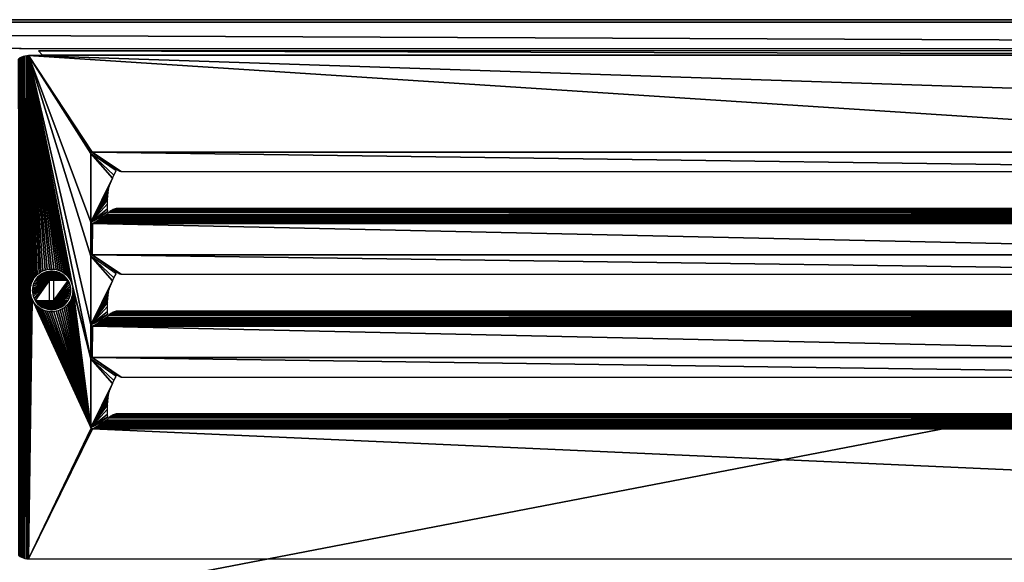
# Model space of a CAD drawing. Header units: millimetres. Extents: x -375 to 375, y -72 to 72.
# Tile 20 of 24: x 5 to 125, y 6 to 72. Entities that reach past the tile are written whole.
import ezdxf

# ---------------------------------------------------------------- set-up
doc = ezdxf.new("R2010")
doc.units = ezdxf.units.MM
doc.header["$LTSCALE"] = 26.699852
for name, color, linetype in [('1', 7, 'CONTINUOUS'), ('2', 7, 'CONTINUOUS'), ('33', 7, 'CONTINUOUS'), ('34', 7, 'CONTINUOUS'), ('35', 7, 'CONTINUOUS'), ('36', 7, 'CONTINUOUS'), ('39', 7, 'CONTINUOUS'), ('40', 7, 'CONTINUOUS'), ('41', 7, 'CONTINUOUS'), ('42', 7, 'CONTINUOUS'), ('43', 7, 'CONTINUOUS'), ('44', 7, 'CONTINUOUS'), ('5', 7, 'CONTINUOUS'), ('59', 7, 'CONTINUOUS'), ('8', 7, 'CONTINUOUS')]:
    doc.layers.add(name, color=color, linetype=linetype)

msp = doc.modelspace()

# ---------------------------------------------------------------- linework, layer by layer
at = {"layer": '1', "color": 7, "linetype": 'Continuous'}
for points in [[(-374.7, -72.2), (-374.7, 72.2), (374.7, 72.2), (-374.7, -72.2)], [(374.7, -72.2), (-374.7, -72.2), (374.7, 72.2), (374.7, -72.2)]]:
    msp.add_3dface(points, dxfattribs=at)
at = {"layer": '2', "color": 7, "linetype": 'Continuous'}
for points in [[(5.5, 69, 8), (369.5, 69, 8), (-374.7, 72.2, 8), (5.5, 69, 8)], [(-374.7, 72.2, 8), (369.5, 69, 8), (374.7, 72.2, 8), (-374.7, 72.2, 8)], [(5.28, 68.99, 8), (5.5, 69, 8), (-374.7, 72.2, 8), (5.28, 68.99, 8)]]:
    msp.add_3dface(points, dxfattribs=at)
at = {"layer": '33', "color": 250, "linetype": 'Continuous', "true_color": 0x1c1c1c}
for points in [[(14.16, 43.87, 7.75), (17.19, 41.73, 5.21), (17.29, 41.67, 5.13), (14.16, 43.87, 7.75)], [(187.5, 43.87, 7.75), (14.16, 43.87, 7.75), (187.5, 41.5, 4.93), (187.5, 43.87, 7.75)], [(187.5, 41.5, 4.93), (14.16, 43.87, 7.75), (17.67, 41.5, 4.93), (187.5, 41.5, 4.93)], [(17.67, 41.5, 4.93), (14.16, 43.87, 7.75), (17.53, 41.55, 4.99), (17.67, 41.5, 4.93)], [(17.53, 41.55, 4.99), (14.16, 43.87, 7.75), (17.41, 41.6, 5.05), (17.53, 41.55, 4.99)], [(17.41, 41.6, 5.05), (14.16, 43.87, 7.75), (17.29, 41.67, 5.13), (17.41, 41.6, 5.05)]]:
    msp.add_3dface(points, dxfattribs=at)
at = {"layer": '34', "color": 250, "linetype": 'Continuous', "true_color": 0x1c1c1c}
for points in [[(5.19, 67.71, 7.75), (5.36, 7.16, 7.75), (5.36, 67.84, 7.75), (5.19, 67.71, 7.75)], [(5.19, 7.29, 7.75), (5.36, 7.16, 7.75), (5.19, 67.71, 7.75), (5.19, 7.29, 7.75)], [(5.36, 67.84, 7.75), (5.55, 7.06, 7.75), (5.55, 67.94, 7.75), (5.36, 67.84, 7.75)], [(5.36, 7.16, 7.75), (5.55, 7.06, 7.75), (5.36, 67.84, 7.75), (5.36, 7.16, 7.75)], [(5.55, 67.94, 7.75), (5.75, 6.98, 7.75), (5.75, 68.02, 7.75), (5.55, 67.94, 7.75)], [(5.55, 7.06, 7.75), (5.75, 6.98, 7.75), (5.55, 67.94, 7.75), (5.55, 7.06, 7.75)], [(5.75, 68.02, 7.75), (5.96, 6.92, 7.75), (5.96, 68.08, 7.75), (5.75, 68.02, 7.75)], [(5.75, 6.98, 7.75), (5.96, 6.92, 7.75), (5.75, 68.02, 7.75), (5.75, 6.98, 7.75)], [(5.96, 68.08, 7.75), (6.18, 6.88, 7.75), (6.18, 68.12, 7.75), (5.96, 68.08, 7.75)], [(5.96, 6.92, 7.75), (6.18, 6.88, 7.75), (5.96, 68.08, 7.75), (5.96, 6.92, 7.75)], [(6.4, 6.87, 7.75), (6.4, 68.13, 7.75), (6.18, 68.12, 7.75), (6.4, 6.87, 7.75)], [(6.18, 6.88, 7.75), (6.4, 6.87, 7.75), (6.18, 68.12, 7.75), (6.18, 6.88, 7.75)], [(8.93, 42.13, 7.75), (9.2, 42.14, 7.75), (6.4, 68.13, 7.75), (8.93, 42.13, 7.75)], [(9.2, 42.14, 7.75), (9.47, 42.13, 7.75), (6.4, 68.13, 7.75), (9.2, 42.14, 7.75)], [(8.66, 42.08, 7.75), (8.93, 42.13, 7.75), (6.4, 68.13, 7.75), (8.66, 42.08, 7.75)], [(8.4, 42.01, 7.75), (8.66, 42.08, 7.75), (6.4, 68.13, 7.75), (8.4, 42.01, 7.75)], [(8.14, 41.92, 7.75), (8.4, 42.01, 7.75), (6.4, 68.13, 7.75), (8.14, 41.92, 7.75)], [(7.9, 41.79, 7.75), (8.14, 41.92, 7.75), (6.4, 68.13, 7.75), (7.9, 41.79, 7.75)], [(7.67, 41.64, 7.75), (7.9, 41.79, 7.75), (6.4, 68.13, 7.75), (7.67, 41.64, 7.75)], [(7.46, 41.47, 7.75), (7.67, 41.64, 7.75), (6.4, 68.13, 7.75), (7.46, 41.47, 7.75)], [(7.27, 41.28, 7.75), (7.46, 41.47, 7.75), (6.4, 68.13, 7.75), (7.27, 41.28, 7.75)], [(7.1, 41.07, 7.75), (7.27, 41.28, 7.75), (6.4, 68.13, 7.75), (7.1, 41.07, 7.75)], [(6.95, 40.84, 7.75), (7.1, 41.07, 7.75), (6.4, 68.13, 7.75), (6.95, 40.84, 7.75)], [(6.82, 40.6, 7.75), (6.95, 40.84, 7.75), (6.4, 68.13, 7.75), (6.82, 40.6, 7.75)], [(6.73, 40.34, 7.75), (6.82, 40.6, 7.75), (6.4, 68.13, 7.75), (6.73, 40.34, 7.75)], [(6.66, 40.08, 7.75), (6.73, 40.34, 7.75), (6.4, 68.13, 7.75), (6.66, 40.08, 7.75)], [(6.61, 39.81, 7.75), (6.66, 40.08, 7.75), (6.4, 68.13, 7.75), (6.61, 39.81, 7.75)], [(6.6, 39.54, 7.75), (6.61, 39.81, 7.75), (6.4, 68.13, 7.75), (6.6, 39.54, 7.75)], [(6.6, 39.54, 7.75), (6.4, 68.13, 7.75), (6.4, 6.87, 7.75), (6.6, 39.54, 7.75)], [(11.67, 40.34, 7.75), (11.74, 40.08, 7.75), (6.4, 68.13, 7.75), (11.67, 40.34, 7.75)], [(11.74, 40.08, 7.75), (14, 31.23, 7.75), (6.4, 68.13, 7.75), (11.74, 40.08, 7.75)], [(11.58, 40.6, 7.75), (11.67, 40.34, 7.75), (6.4, 68.13, 7.75), (11.58, 40.6, 7.75)], [(11.45, 40.84, 7.75), (11.58, 40.6, 7.75), (6.4, 68.13, 7.75), (11.45, 40.84, 7.75)], [(11.3, 41.07, 7.75), (11.45, 40.84, 7.75), (6.4, 68.13, 7.75), (11.3, 41.07, 7.75)], [(11.13, 41.28, 7.75), (11.3, 41.07, 7.75), (6.4, 68.13, 7.75), (11.13, 41.28, 7.75)], [(10.94, 41.47, 7.75), (11.13, 41.28, 7.75), (6.4, 68.13, 7.75), (10.94, 41.47, 7.75)], [(10.73, 41.64, 7.75), (10.94, 41.47, 7.75), (6.4, 68.13, 7.75), (10.73, 41.64, 7.75)], [(10.5, 41.79, 7.75), (10.73, 41.64, 7.75), (6.4, 68.13, 7.75), (10.5, 41.79, 7.75)], [(10.26, 41.92, 7.75), (10.5, 41.79, 7.75), (6.4, 68.13, 7.75), (10.26, 41.92, 7.75)], [(10, 42.01, 7.75), (10.26, 41.92, 7.75), (6.4, 68.13, 7.75), (10, 42.01, 7.75)], [(9.74, 42.08, 7.75), (10, 42.01, 7.75), (6.4, 68.13, 7.75), (9.74, 42.08, 7.75)], [(9.47, 42.13, 7.75), (9.74, 42.08, 7.75), (6.4, 68.13, 7.75), (9.47, 42.13, 7.75)], [(14, 31.23, 7.75), (14, 35.35, 7.75), (6.4, 68.13, 7.75), (14, 31.23, 7.75)], [(187.5, 56.37, 7.75), (360.84, 56.37, 7.75), (6.4, 68.13, 7.75), (187.5, 56.37, 7.75)], [(6.4, 68.13, 7.75), (360.84, 56.37, 7.75), (368.6, 68.13, 7.75), (6.4, 68.13, 7.75)], [(14.16, 56.37, 7.75), (187.5, 56.37, 7.75), (6.4, 68.13, 7.75), (14.16, 56.37, 7.75)], [(14.12, 56.36, 7.75), (14.16, 56.37, 7.75), (6.4, 68.13, 7.75), (14.12, 56.36, 7.75)], [(14.09, 56.36, 7.75), (14.12, 56.36, 7.75), (6.4, 68.13, 7.75), (14.09, 56.36, 7.75)], [(14.07, 56.35, 7.75), (14.09, 56.36, 7.75), (6.4, 68.13, 7.75), (14.07, 56.35, 7.75)], [(14.05, 56.33, 7.75), (14.07, 56.35, 7.75), (6.4, 68.13, 7.75), (14.05, 56.33, 7.75)], [(14.03, 56.32, 7.75), (14.05, 56.33, 7.75), (6.4, 68.13, 7.75), (14.03, 56.32, 7.75)], [(14.02, 56.3, 7.75), (14.03, 56.32, 7.75), (6.4, 68.13, 7.75), (14.02, 56.3, 7.75)], [(14.01, 56.28, 7.75), (14.02, 56.3, 7.75), (6.4, 68.13, 7.75), (14.01, 56.28, 7.75)], [(14, 56.26, 7.75), (14.01, 56.28, 7.75), (6.4, 68.13, 7.75), (14, 56.26, 7.75)], [(14, 56.23, 7.75), (14, 56.26, 7.75), (6.4, 68.13, 7.75), (14, 56.23, 7.75)], [(14, 47.85, 7.75), (14, 56.23, 7.75), (6.4, 68.13, 7.75), (14, 47.85, 7.75)], [(14, 43.73, 7.75), (14, 47.85, 7.75), (6.4, 68.13, 7.75), (14, 43.73, 7.75)], [(14, 35.35, 7.75), (14, 43.73, 7.75), (6.4, 68.13, 7.75), (14, 35.35, 7.75)], [(14, 47.83, 7.75), (14, 47.85, 7.75), (14, 43.76, 7.75), (14, 47.83, 7.75)], [(14, 43.76, 7.75), (14, 47.85, 7.75), (14, 43.73, 7.75), (14, 43.76, 7.75)], [(14.01, 47.8, 7.75), (14, 47.83, 7.75), (14.01, 43.78, 7.75), (14.01, 47.8, 7.75)], [(14.01, 43.78, 7.75), (14, 47.83, 7.75), (14, 43.76, 7.75), (14.01, 43.78, 7.75)], [(14.02, 47.79, 7.75), (14.01, 47.8, 7.75), (14.01, 43.78, 7.75), (14.02, 47.79, 7.75)], [(14.02, 43.8, 7.75), (14.02, 47.79, 7.75), (14.01, 43.78, 7.75), (14.02, 43.8, 7.75)], [(14.03, 47.77, 7.75), (14.02, 47.79, 7.75), (14.02, 43.8, 7.75), (14.03, 47.77, 7.75)], [(14.03, 43.82, 7.75), (14.03, 47.77, 7.75), (14.02, 43.8, 7.75), (14.03, 43.82, 7.75)], [(14.04, 47.75, 7.75), (14.03, 47.77, 7.75), (14.03, 43.82, 7.75), (14.04, 47.75, 7.75)], [(14.05, 43.83, 7.75), (14.04, 47.75, 7.75), (14.03, 43.82, 7.75), (14.05, 43.83, 7.75)], [(14.06, 47.74, 7.75), (14.04, 47.75, 7.75), (14.05, 43.83, 7.75), (14.06, 47.74, 7.75)], [(14.07, 43.85, 7.75), (14.06, 47.74, 7.75), (14.05, 43.83, 7.75), (14.07, 43.85, 7.75)], [(14.09, 47.72, 7.75), (14.06, 47.74, 7.75), (14.07, 43.85, 7.75), (14.09, 47.72, 7.75)], [(14.09, 43.86, 7.75), (14.09, 47.72, 7.75), (14.07, 43.85, 7.75), (14.09, 43.86, 7.75)], [(14.12, 47.71, 7.75), (14.09, 47.72, 7.75), (14.09, 43.86, 7.75), (14.12, 47.71, 7.75)], [(14.12, 43.86, 7.75), (14.12, 47.71, 7.75), (14.09, 43.86, 7.75), (14.12, 43.86, 7.75)], [(14.16, 43.87, 7.75), (14.15, 47.71, 7.75), (14.12, 43.86, 7.75), (14.16, 43.87, 7.75)], [(14.15, 47.71, 7.75), (14.12, 47.71, 7.75), (14.12, 43.86, 7.75), (14.15, 47.71, 7.75)], [(14.15, 47.71, 7.75), (14.16, 43.87, 7.75), (14.2, 47.7, 7.75), (14.15, 47.71, 7.75)], [(14.16, 43.87, 7.75), (187.5, 43.87, 7.75), (14.2, 47.7, 7.75), (14.16, 43.87, 7.75)], [(14.2, 47.7, 7.75), (187.5, 43.87, 7.75), (187.5, 47.7, 7.75), (14.2, 47.7, 7.75)], [(11.74, 40.08, 7.75), (11.79, 39.81, 7.75), (14, 31.23, 7.75), (11.74, 40.08, 7.75)], [(11.79, 39.81, 7.75), (11.8, 39.54, 7.75), (14, 22.85, 7.75), (11.79, 39.81, 7.75)], [(14, 31.23, 7.75), (11.79, 39.81, 7.75), (14, 22.85, 7.75), (14, 31.23, 7.75)], [(6.61, 39.27, 7.75), (6.6, 39.54, 7.75), (6.4, 6.87, 7.75), (6.61, 39.27, 7.75)], [(6.66, 39, 7.75), (6.61, 39.27, 7.75), (6.4, 6.87, 7.75), (6.66, 39, 7.75)], [(6.73, 38.74, 7.75), (6.66, 39, 7.75), (6.4, 6.87, 7.75), (6.73, 38.74, 7.75)], [(6.82, 38.48, 7.75), (6.73, 38.74, 7.75), (6.4, 6.87, 7.75), (6.82, 38.48, 7.75)], [(14.02, 22.79, 7.75), (6.82, 38.48, 7.75), (6.4, 6.87, 7.75), (14.02, 22.79, 7.75)], [(6.95, 38.24, 7.75), (6.82, 38.48, 7.75), (14.02, 22.79, 7.75), (6.95, 38.24, 7.75)], [(11.58, 38.48, 7.75), (11.45, 38.24, 7.75), (14, 22.83, 7.75), (11.58, 38.48, 7.75)], [(11.67, 38.74, 7.75), (11.58, 38.48, 7.75), (14, 22.83, 7.75), (11.67, 38.74, 7.75)], [(11.74, 39, 7.75), (11.67, 38.74, 7.75), (14, 22.83, 7.75), (11.74, 39, 7.75)], [(11.79, 39.27, 7.75), (11.74, 39, 7.75), (14, 22.83, 7.75), (11.79, 39.27, 7.75)], [(11.8, 39.54, 7.75), (11.79, 39.27, 7.75), (14, 22.83, 7.75), (11.8, 39.54, 7.75)], [(14, 22.85, 7.75), (11.8, 39.54, 7.75), (14, 22.83, 7.75), (14, 22.85, 7.75)], [(7.1, 38.01, 7.75), (6.95, 38.24, 7.75), (14.02, 22.79, 7.75), (7.1, 38.01, 7.75)], [(7.27, 37.8, 7.75), (7.1, 38.01, 7.75), (14.02, 22.79, 7.75), (7.27, 37.8, 7.75)], [(7.46, 37.61, 7.75), (7.27, 37.8, 7.75), (14.01, 22.8, 7.75), (7.46, 37.61, 7.75)], [(14.01, 22.8, 7.75), (7.27, 37.8, 7.75), (14.02, 22.79, 7.75), (14.01, 22.8, 7.75)], [(7.67, 37.44, 7.75), (7.46, 37.61, 7.75), (14.01, 22.8, 7.75), (7.67, 37.44, 7.75)], [(7.9, 37.29, 7.75), (7.67, 37.44, 7.75), (14.01, 22.8, 7.75), (7.9, 37.29, 7.75)], [(8.14, 37.16, 7.75), (7.9, 37.29, 7.75), (14.01, 22.8, 7.75), (8.14, 37.16, 7.75)], [(10.5, 37.29, 7.75), (10.26, 37.16, 7.75), (14, 22.83, 7.75), (10.5, 37.29, 7.75)], [(10.73, 37.44, 7.75), (10.5, 37.29, 7.75), (14, 22.83, 7.75), (10.73, 37.44, 7.75)], [(10.94, 37.61, 7.75), (10.73, 37.44, 7.75), (14, 22.83, 7.75), (10.94, 37.61, 7.75)], [(11.13, 37.8, 7.75), (10.94, 37.61, 7.75), (14, 22.83, 7.75), (11.13, 37.8, 7.75)], [(11.3, 38.01, 7.75), (11.13, 37.8, 7.75), (14, 22.83, 7.75), (11.3, 38.01, 7.75)], [(11.45, 38.24, 7.75), (11.3, 38.01, 7.75), (14, 22.83, 7.75), (11.45, 38.24, 7.75)], [(8.4, 37.07, 7.75), (8.14, 37.16, 7.75), (14.01, 22.8, 7.75), (8.4, 37.07, 7.75)], [(8.66, 37, 7.75), (8.4, 37.07, 7.75), (14.01, 22.8, 7.75), (8.66, 37, 7.75)], [(8.93, 36.95, 7.75), (8.66, 37, 7.75), (14.01, 22.8, 7.75), (8.93, 36.95, 7.75)], [(9.2, 36.94, 7.75), (8.93, 36.95, 7.75), (14.01, 22.8, 7.75), (9.2, 36.94, 7.75)], [(9.47, 36.95, 7.75), (9.2, 36.94, 7.75), (14.01, 22.8, 7.75), (9.47, 36.95, 7.75)], [(9.74, 37, 7.75), (9.47, 36.95, 7.75), (14.01, 22.8, 7.75), (9.74, 37, 7.75)], [(10, 37.07, 7.75), (9.74, 37, 7.75), (14.01, 22.8, 7.75), (10, 37.07, 7.75)], [(10.26, 37.16, 7.75), (10, 37.07, 7.75), (14.01, 22.8, 7.75), (10.26, 37.16, 7.75)], [(14, 22.83, 7.75), (10.26, 37.16, 7.75), (14.01, 22.8, 7.75), (14, 22.83, 7.75)], [(14, 31.23, 7.75), (14, 31.26, 7.75), (14, 35.35, 7.75), (14, 31.23, 7.75)], [(14, 35.35, 7.75), (14, 31.26, 7.75), (14, 35.33, 7.75), (14, 35.35, 7.75)], [(14, 31.26, 7.75), (14.01, 31.28, 7.75), (14, 35.33, 7.75), (14, 31.26, 7.75)], [(14, 35.33, 7.75), (14.01, 31.28, 7.75), (14.01, 35.3, 7.75), (14, 35.33, 7.75)], [(14.01, 35.3, 7.75), (14.01, 31.28, 7.75), (14.02, 35.29, 7.75), (14.01, 35.3, 7.75)], [(14.01, 31.28, 7.75), (14.02, 31.3, 7.75), (14.02, 35.29, 7.75), (14.01, 31.28, 7.75)], [(14.02, 35.29, 7.75), (14.02, 31.3, 7.75), (14.03, 35.27, 7.75), (14.02, 35.29, 7.75)], [(14.02, 31.3, 7.75), (14.03, 31.32, 7.75), (14.03, 35.27, 7.75), (14.02, 31.3, 7.75)], [(14.03, 35.27, 7.75), (14.03, 31.32, 7.75), (14.04, 35.25, 7.75), (14.03, 35.27, 7.75)], [(14.03, 31.32, 7.75), (14.05, 31.33, 7.75), (14.04, 35.25, 7.75), (14.03, 31.32, 7.75)], [(14.04, 35.25, 7.75), (14.05, 31.33, 7.75), (14.06, 35.24, 7.75), (14.04, 35.25, 7.75)], [(14.05, 31.33, 7.75), (14.07, 31.35, 7.75), (14.06, 35.24, 7.75), (14.05, 31.33, 7.75)], [(14.06, 35.24, 7.75), (14.07, 31.35, 7.75), (14.09, 35.22, 7.75), (14.06, 35.24, 7.75)], [(14.07, 31.35, 7.75), (14.09, 31.36, 7.75), (14.09, 35.22, 7.75), (14.07, 31.35, 7.75)], [(14.09, 35.22, 7.75), (14.09, 31.36, 7.75), (14.12, 35.21, 7.75), (14.09, 35.22, 7.75)], [(14.09, 31.36, 7.75), (14.12, 31.36, 7.75), (14.12, 35.21, 7.75), (14.09, 31.36, 7.75)], [(14.12, 31.36, 7.75), (14.16, 31.37, 7.75), (14.15, 35.21, 7.75), (14.12, 31.36, 7.75)], [(14.12, 35.21, 7.75), (14.12, 31.36, 7.75), (14.15, 35.21, 7.75), (14.12, 35.21, 7.75)], [(14.15, 35.21, 7.75), (14.16, 31.37, 7.75), (14.2, 35.2, 7.75), (14.15, 35.21, 7.75)], [(14.16, 31.37, 7.75), (187.5, 31.37, 7.75), (14.2, 35.2, 7.75), (14.16, 31.37, 7.75)], [(14.2, 35.2, 7.75), (187.5, 31.37, 7.75), (187.5, 35.2, 7.75), (14.2, 35.2, 7.75)], [(14.03, 22.77, 7.75), (14.02, 22.79, 7.75), (6.4, 6.87, 7.75), (14.03, 22.77, 7.75)], [(14.04, 22.75, 7.75), (14.03, 22.77, 7.75), (6.4, 6.87, 7.75), (14.04, 22.75, 7.75)], [(14.06, 22.74, 7.75), (14.04, 22.75, 7.75), (6.4, 6.87, 7.75), (14.06, 22.74, 7.75)], [(14.09, 22.72, 7.75), (14.06, 22.74, 7.75), (6.4, 6.87, 7.75), (14.09, 22.72, 7.75)], [(14.12, 22.71, 7.75), (14.09, 22.72, 7.75), (6.4, 6.87, 7.75), (14.12, 22.71, 7.75)], [(14.15, 22.71, 7.75), (14.12, 22.71, 7.75), (6.4, 6.87, 7.75), (14.15, 22.71, 7.75)], [(14.2, 22.7, 7.75), (14.15, 22.71, 7.75), (6.4, 6.87, 7.75), (14.2, 22.7, 7.75)], [(368.6, 6.87, 7.75), (14.2, 22.7, 7.75), (6.4, 6.87, 7.75), (368.6, 6.87, 7.75)], [(187.5, 22.7, 7.75), (14.2, 22.7, 7.75), (368.6, 6.87, 7.75), (187.5, 22.7, 7.75)]]:
    msp.add_3dface(points, dxfattribs=at)
at = {"layer": '35', "color": 250, "linetype": 'Continuous', "true_color": 0x1c1c1c}
for points in [[(14, 43.73, 7.75), (14, 35.35, 7.75), (16.6, 40.71, 5.57), (14, 43.73, 7.75)], [(17.06, 41.58, 5.18), (14, 43.73, 7.75), (16.78, 41.09, 5.41), (17.06, 41.58, 5.18)], [(16.78, 41.09, 5.41), (14, 43.73, 7.75), (16.6, 40.71, 5.57), (16.78, 41.09, 5.41)], [(16.6, 40.71, 5.57), (14, 35.35, 7.75), (16.45, 40.36, 5.69), (16.6, 40.71, 5.57)], [(16.45, 40.36, 5.69), (14, 35.35, 7.75), (16.33, 40.02, 5.8), (16.45, 40.36, 5.69)], [(16.33, 40.02, 5.8), (14, 35.35, 7.75), (16.23, 39.68, 5.88), (16.33, 40.02, 5.8)], [(16.23, 39.68, 5.88), (14, 35.35, 7.75), (16.15, 39.33, 5.95), (16.23, 39.68, 5.88)], [(16.15, 39.33, 5.95), (14, 35.35, 7.75), (16.08, 38.95, 6), (16.15, 39.33, 5.95)], [(16.08, 38.95, 6), (14, 35.35, 7.75), (16.04, 38.55, 6.04), (16.08, 38.95, 6)], [(16.04, 38.55, 6.04), (14, 35.35, 7.75), (16.01, 38.1, 6.07), (16.04, 38.55, 6.04)], [(16.01, 38.1, 6.07), (14, 35.35, 7.75), (16, 37.59, 6.07), (16.01, 38.1, 6.07)], [(14, 35.35, 7.75), (16.02, 36.98, 6.06), (16, 37.59, 6.07), (14, 35.35, 7.75)], [(16.02, 36.98, 6.06), (14, 35.35, 7.75), (16.03, 36.65, 6.04), (16.02, 36.98, 6.06)], [(16.03, 36.65, 6.04), (14, 35.35, 7.75), (15.73, 36.39, 6.3), (16.03, 36.65, 6.04)], [(15.73, 36.39, 6.3), (14, 35.35, 7.75), (15.34, 36.1, 6.63), (15.73, 36.39, 6.3)], [(15.34, 36.1, 6.63), (14, 35.35, 7.75), (14.94, 35.84, 6.96), (15.34, 36.1, 6.63)], [(14.94, 35.84, 6.96), (14, 35.35, 7.75), (14.51, 35.59, 7.32), (14.94, 35.84, 6.96)]]:
    msp.add_3dface(points, dxfattribs=at)
at = {"layer": '36', "color": 250, "linetype": 'Continuous', "true_color": 0x1c1c1c}
for points in [[(359.5, 35.96, 6.63), (359.31, 36.11, 6.46), (15.49, 35.96, 6.63), (359.5, 35.96, 6.63)], [(15.49, 35.96, 6.63), (359.31, 36.11, 6.46), (15.69, 36.11, 6.46), (15.49, 35.96, 6.63)], [(359.31, 36.11, 6.46), (359.13, 36.25, 6.3), (15.69, 36.11, 6.46), (359.31, 36.11, 6.46)], [(15.69, 36.11, 6.46), (359.13, 36.25, 6.3), (15.87, 36.25, 6.3), (15.69, 36.11, 6.46)], [(359.13, 36.25, 6.3), (358.84, 36.52, 6.05), (15.87, 36.25, 6.3), (359.13, 36.25, 6.3)], [(15.87, 36.25, 6.3), (358.84, 36.52, 6.05), (16.16, 36.52, 6.05), (15.87, 36.25, 6.3)], [(16.16, 36.52, 6.05), (358.71, 36.63, 5.95), (16.3, 36.64, 5.94), (16.16, 36.52, 6.05)], [(358.84, 36.52, 6.05), (358.71, 36.63, 5.95), (16.16, 36.52, 6.05), (358.84, 36.52, 6.05)], [(16.3, 36.64, 5.94), (358.59, 36.72, 5.87), (16.43, 36.74, 5.86), (16.3, 36.64, 5.94)], [(358.71, 36.63, 5.95), (358.59, 36.72, 5.87), (16.3, 36.64, 5.94), (358.71, 36.63, 5.95)], [(16.43, 36.74, 5.86), (358.47, 36.8, 5.81), (16.56, 36.82, 5.79), (16.43, 36.74, 5.86)], [(358.59, 36.72, 5.87), (358.47, 36.8, 5.81), (16.43, 36.74, 5.86), (358.59, 36.72, 5.87)], [(16.56, 36.82, 5.79), (358.35, 36.87, 5.75), (16.69, 36.89, 5.74), (16.56, 36.82, 5.79)], [(358.47, 36.8, 5.81), (358.35, 36.87, 5.75), (16.56, 36.82, 5.79), (358.47, 36.8, 5.81)], [(16.69, 36.89, 5.74), (358.24, 36.92, 5.71), (16.82, 36.94, 5.7), (16.69, 36.89, 5.74)], [(358.35, 36.87, 5.75), (358.24, 36.92, 5.71), (16.69, 36.89, 5.74), (358.35, 36.87, 5.75)], [(16.94, 36.98, 5.67), (16.82, 36.94, 5.7), (187.5, 37.03, 5.63), (16.94, 36.98, 5.67)], [(16.82, 36.94, 5.7), (358.24, 36.92, 5.71), (187.5, 37.03, 5.63), (16.82, 36.94, 5.7)], [(17.06, 37.01, 5.65), (16.94, 36.98, 5.67), (187.5, 37.03, 5.63), (17.06, 37.01, 5.65)], [(17.18, 37.03, 5.64), (17.06, 37.01, 5.65), (187.5, 37.03, 5.63), (17.18, 37.03, 5.64)], [(187.5, 37.03, 5.63), (17.3, 37.03, 5.63), (17.18, 37.03, 5.64), (187.5, 37.03, 5.63)], [(14.2, 35.2, 7.75), (187.5, 35.2, 7.75), (360.55, 35.33, 7.53), (14.2, 35.2, 7.75)], [(14.2, 35.2, 7.75), (360.55, 35.33, 7.53), (14.45, 35.33, 7.53), (14.2, 35.2, 7.75)], [(360.55, 35.33, 7.53), (360.31, 35.45, 7.33), (14.45, 35.33, 7.53), (360.55, 35.33, 7.53)], [(14.45, 35.33, 7.53), (360.31, 35.45, 7.33), (14.69, 35.45, 7.33), (14.45, 35.33, 7.53)], [(360.31, 35.45, 7.33), (360.09, 35.58, 7.14), (14.69, 35.45, 7.33), (360.31, 35.45, 7.33)], [(14.69, 35.45, 7.33), (360.09, 35.58, 7.14), (14.91, 35.58, 7.14), (14.69, 35.45, 7.33)], [(360.09, 35.58, 7.14), (359.89, 35.7, 6.96), (14.91, 35.58, 7.14), (360.09, 35.58, 7.14)], [(14.91, 35.58, 7.14), (359.89, 35.7, 6.96), (15.11, 35.7, 6.96), (14.91, 35.58, 7.14)], [(359.89, 35.7, 6.96), (359.71, 35.82, 6.81), (15.11, 35.7, 6.96), (359.89, 35.7, 6.96)], [(15.11, 35.7, 6.96), (359.71, 35.82, 6.81), (15.29, 35.82, 6.8), (15.11, 35.7, 6.96)], [(359.71, 35.82, 6.81), (359.5, 35.96, 6.63), (15.29, 35.82, 6.8), (359.71, 35.82, 6.81)], [(15.29, 35.82, 6.8), (359.5, 35.96, 6.63), (15.49, 35.96, 6.63), (15.29, 35.82, 6.8)]]:
    msp.add_3dface(points, dxfattribs=at)
at = {"layer": '39', "color": 250, "linetype": 'Continuous', "true_color": 0x1c1c1c}
for points in [[(359.13, 23.75, 6.3), (358.84, 24.02, 6.05), (15.87, 23.75, 6.3), (359.13, 23.75, 6.3)], [(15.87, 23.75, 6.3), (358.84, 24.02, 6.05), (16.16, 24.02, 6.05), (15.87, 23.75, 6.3)], [(16.3, 24.14, 5.94), (16.16, 24.02, 6.05), (358.71, 24.13, 5.95), (16.3, 24.14, 5.94)], [(16.16, 24.02, 6.05), (358.84, 24.02, 6.05), (358.71, 24.13, 5.95), (16.16, 24.02, 6.05)], [(16.43, 24.24, 5.86), (16.3, 24.14, 5.94), (358.59, 24.22, 5.87), (16.43, 24.24, 5.86)], [(358.59, 24.22, 5.87), (16.3, 24.14, 5.94), (358.71, 24.13, 5.95), (358.59, 24.22, 5.87)], [(16.56, 24.32, 5.79), (16.43, 24.24, 5.86), (358.47, 24.3, 5.81), (16.56, 24.32, 5.79)], [(358.47, 24.3, 5.81), (16.43, 24.24, 5.86), (358.59, 24.22, 5.87), (358.47, 24.3, 5.81)], [(16.69, 24.39, 5.74), (16.56, 24.32, 5.79), (358.35, 24.37, 5.75), (16.69, 24.39, 5.74)], [(358.35, 24.37, 5.75), (16.56, 24.32, 5.79), (358.47, 24.3, 5.81), (358.35, 24.37, 5.75)], [(16.82, 24.44, 5.7), (16.69, 24.39, 5.74), (358.24, 24.42, 5.71), (16.82, 24.44, 5.7)], [(358.24, 24.42, 5.71), (16.69, 24.39, 5.74), (358.35, 24.37, 5.75), (358.24, 24.42, 5.71)], [(16.82, 24.44, 5.7), (358.24, 24.42, 5.71), (187.5, 24.53, 5.63), (16.82, 24.44, 5.7)], [(16.94, 24.48, 5.67), (16.82, 24.44, 5.7), (187.5, 24.53, 5.63), (16.94, 24.48, 5.67)], [(17.06, 24.51, 5.65), (16.94, 24.48, 5.67), (187.5, 24.53, 5.63), (17.06, 24.51, 5.65)], [(17.18, 24.53, 5.64), (17.06, 24.51, 5.65), (187.5, 24.53, 5.63), (17.18, 24.53, 5.64)], [(17.3, 24.53, 5.63), (17.18, 24.53, 5.64), (187.5, 24.53, 5.63), (17.3, 24.53, 5.63)], [(14.2, 22.7, 7.75), (187.5, 22.7, 7.75), (360.55, 22.83, 7.53), (14.2, 22.7, 7.75)], [(14.2, 22.7, 7.75), (360.55, 22.83, 7.53), (14.45, 22.83, 7.53), (14.2, 22.7, 7.75)], [(360.55, 22.83, 7.53), (360.31, 22.95, 7.33), (14.45, 22.83, 7.53), (360.55, 22.83, 7.53)], [(14.45, 22.83, 7.53), (360.31, 22.95, 7.33), (14.69, 22.95, 7.33), (14.45, 22.83, 7.53)], [(360.31, 22.95, 7.33), (360.09, 23.08, 7.14), (14.69, 22.95, 7.33), (360.31, 22.95, 7.33)], [(14.69, 22.95, 7.33), (360.09, 23.08, 7.14), (14.91, 23.08, 7.14), (14.69, 22.95, 7.33)], [(360.09, 23.08, 7.14), (359.89, 23.2, 6.96), (14.91, 23.08, 7.14), (360.09, 23.08, 7.14)], [(14.91, 23.08, 7.14), (359.89, 23.2, 6.96), (15.11, 23.2, 6.96), (14.91, 23.08, 7.14)], [(359.89, 23.2, 6.96), (359.71, 23.32, 6.81), (15.11, 23.2, 6.96), (359.89, 23.2, 6.96)], [(15.11, 23.2, 6.96), (359.71, 23.32, 6.81), (15.29, 23.32, 6.8), (15.11, 23.2, 6.96)], [(359.71, 23.32, 6.81), (359.5, 23.46, 6.63), (15.29, 23.32, 6.8), (359.71, 23.32, 6.81)], [(15.29, 23.32, 6.8), (359.5, 23.46, 6.63), (15.49, 23.46, 6.63), (15.29, 23.32, 6.8)], [(359.5, 23.46, 6.63), (359.31, 23.61, 6.46), (15.49, 23.46, 6.63), (359.5, 23.46, 6.63)], [(15.49, 23.46, 6.63), (359.31, 23.61, 6.46), (15.69, 23.61, 6.46), (15.49, 23.46, 6.63)], [(359.31, 23.61, 6.46), (359.13, 23.75, 6.3), (15.69, 23.61, 6.46), (359.31, 23.61, 6.46)], [(15.69, 23.61, 6.46), (359.13, 23.75, 6.3), (15.87, 23.75, 6.3), (15.69, 23.61, 6.46)]]:
    msp.add_3dface(points, dxfattribs=at)
at = {"layer": '40', "color": 250, "linetype": 'Continuous', "true_color": 0x1c1c1c}
for points in [[(14, 31.23, 7.75), (14, 22.85, 7.75), (16.6, 28.21, 5.57), (14, 31.23, 7.75)], [(17.06, 29.08, 5.18), (14, 31.23, 7.75), (16.78, 28.59, 5.41), (17.06, 29.08, 5.18)], [(16.78, 28.59, 5.41), (14, 31.23, 7.75), (16.6, 28.21, 5.57), (16.78, 28.59, 5.41)], [(16.6, 28.21, 5.57), (14, 22.85, 7.75), (16.45, 27.86, 5.69), (16.6, 28.21, 5.57)], [(16.45, 27.86, 5.69), (14, 22.85, 7.75), (16.33, 27.52, 5.8), (16.45, 27.86, 5.69)], [(16.33, 27.52, 5.8), (14, 22.85, 7.75), (16.23, 27.18, 5.88), (16.33, 27.52, 5.8)], [(16.23, 27.18, 5.88), (14, 22.85, 7.75), (16.15, 26.83, 5.95), (16.23, 27.18, 5.88)], [(16.15, 26.83, 5.95), (14, 22.85, 7.75), (16.08, 26.45, 6), (16.15, 26.83, 5.95)], [(16.08, 26.45, 6), (14, 22.85, 7.75), (16.04, 26.05, 6.04), (16.08, 26.45, 6)], [(16.04, 26.05, 6.04), (14, 22.85, 7.75), (16.01, 25.6, 6.07), (16.04, 26.05, 6.04)], [(16.01, 25.6, 6.07), (14, 22.85, 7.75), (16, 25.09, 6.07), (16.01, 25.6, 6.07)], [(14, 22.85, 7.75), (16.02, 24.48, 6.06), (16, 25.09, 6.07), (14, 22.85, 7.75)], [(16.02, 24.48, 6.06), (14, 22.85, 7.75), (16.03, 24.15, 6.04), (16.02, 24.48, 6.06)], [(16.03, 24.15, 6.04), (14, 22.85, 7.75), (15.73, 23.89, 6.3), (16.03, 24.15, 6.04)], [(15.73, 23.89, 6.3), (14, 22.85, 7.75), (15.34, 23.6, 6.63), (15.73, 23.89, 6.3)], [(15.34, 23.6, 6.63), (14, 22.85, 7.75), (14.94, 23.34, 6.96), (15.34, 23.6, 6.63)], [(14.94, 23.34, 6.96), (14, 22.85, 7.75), (14.51, 23.09, 7.32), (14.94, 23.34, 6.96)]]:
    msp.add_3dface(points, dxfattribs=at)
at = {"layer": '41', "color": 250, "linetype": 'Continuous', "true_color": 0x1c1c1c}
for points in [[(187.5, 31.37, 7.75), (14.16, 31.37, 7.75), (187.5, 29, 4.93), (187.5, 31.37, 7.75)], [(14.16, 31.37, 7.75), (17.19, 29.23, 5.21), (17.29, 29.17, 5.13), (14.16, 31.37, 7.75)], [(187.5, 29, 4.93), (14.16, 31.37, 7.75), (17.67, 29, 4.93), (187.5, 29, 4.93)], [(17.67, 29, 4.93), (14.16, 31.37, 7.75), (17.53, 29.05, 4.99), (17.67, 29, 4.93)], [(17.53, 29.05, 4.99), (14.16, 31.37, 7.75), (17.41, 29.1, 5.05), (17.53, 29.05, 4.99)], [(17.41, 29.1, 5.05), (14.16, 31.37, 7.75), (17.29, 29.17, 5.13), (17.41, 29.1, 5.05)]]:
    msp.add_3dface(points, dxfattribs=at)
at = {"layer": '42', "color": 250, "linetype": 'Continuous', "true_color": 0x1c1c1c}
for points in [[(16.3, 49.14, 5.94), (358.59, 49.22, 5.87), (16.43, 49.24, 5.86), (16.3, 49.14, 5.94)], [(358.71, 49.13, 5.95), (358.59, 49.22, 5.87), (16.3, 49.14, 5.94), (358.71, 49.13, 5.95)], [(16.43, 49.24, 5.86), (358.47, 49.3, 5.81), (16.56, 49.32, 5.79), (16.43, 49.24, 5.86)], [(358.59, 49.22, 5.87), (358.47, 49.3, 5.81), (16.43, 49.24, 5.86), (358.59, 49.22, 5.87)], [(16.56, 49.32, 5.79), (358.35, 49.37, 5.75), (16.69, 49.39, 5.74), (16.56, 49.32, 5.79)], [(358.47, 49.3, 5.81), (358.35, 49.37, 5.75), (16.56, 49.32, 5.79), (358.47, 49.3, 5.81)], [(16.69, 49.39, 5.74), (358.24, 49.42, 5.71), (16.82, 49.44, 5.7), (16.69, 49.39, 5.74)], [(358.35, 49.37, 5.75), (358.24, 49.42, 5.71), (16.69, 49.39, 5.74), (358.35, 49.37, 5.75)], [(16.94, 49.48, 5.67), (16.82, 49.44, 5.7), (187.5, 49.53, 5.63), (16.94, 49.48, 5.67)], [(16.82, 49.44, 5.7), (358.24, 49.42, 5.71), (187.5, 49.53, 5.63), (16.82, 49.44, 5.7)], [(17.06, 49.51, 5.65), (16.94, 49.48, 5.67), (187.5, 49.53, 5.63), (17.06, 49.51, 5.65)], [(17.18, 49.53, 5.64), (17.06, 49.51, 5.65), (187.5, 49.53, 5.63), (17.18, 49.53, 5.64)], [(187.5, 49.53, 5.63), (17.3, 49.53, 5.63), (17.18, 49.53, 5.64), (187.5, 49.53, 5.63)], [(360.31, 47.95, 7.33), (360.09, 48.08, 7.14), (14.69, 47.95, 7.33), (360.31, 47.95, 7.33)], [(14.69, 47.95, 7.33), (360.09, 48.08, 7.14), (14.91, 48.08, 7.14), (14.69, 47.95, 7.33)], [(360.09, 48.08, 7.14), (359.89, 48.2, 6.96), (14.91, 48.08, 7.14), (360.09, 48.08, 7.14)], [(14.91, 48.08, 7.14), (359.89, 48.2, 6.96), (15.11, 48.2, 6.96), (14.91, 48.08, 7.14)], [(359.89, 48.2, 6.96), (359.71, 48.32, 6.81), (15.11, 48.2, 6.96), (359.89, 48.2, 6.96)], [(15.11, 48.2, 6.96), (359.71, 48.32, 6.81), (15.29, 48.32, 6.8), (15.11, 48.2, 6.96)], [(359.71, 48.32, 6.81), (359.5, 48.46, 6.63), (15.29, 48.32, 6.8), (359.71, 48.32, 6.81)], [(15.29, 48.32, 6.8), (359.5, 48.46, 6.63), (15.49, 48.46, 6.63), (15.29, 48.32, 6.8)], [(359.5, 48.46, 6.63), (359.31, 48.61, 6.46), (15.49, 48.46, 6.63), (359.5, 48.46, 6.63)], [(15.49, 48.46, 6.63), (359.31, 48.61, 6.46), (15.69, 48.61, 6.46), (15.49, 48.46, 6.63)], [(359.31, 48.61, 6.46), (359.13, 48.75, 6.3), (15.69, 48.61, 6.46), (359.31, 48.61, 6.46)], [(15.69, 48.61, 6.46), (359.13, 48.75, 6.3), (15.87, 48.75, 6.3), (15.69, 48.61, 6.46)], [(359.13, 48.75, 6.3), (358.84, 49.02, 6.05), (15.87, 48.75, 6.3), (359.13, 48.75, 6.3)], [(15.87, 48.75, 6.3), (358.84, 49.02, 6.05), (16.16, 49.02, 6.05), (15.87, 48.75, 6.3)], [(16.16, 49.02, 6.05), (358.71, 49.13, 5.95), (16.3, 49.14, 5.94), (16.16, 49.02, 6.05)], [(358.84, 49.02, 6.05), (358.71, 49.13, 5.95), (16.16, 49.02, 6.05), (358.84, 49.02, 6.05)], [(14.2, 47.7, 7.75), (187.5, 47.7, 7.75), (360.55, 47.83, 7.53), (14.2, 47.7, 7.75)], [(14.2, 47.7, 7.75), (360.55, 47.83, 7.53), (14.45, 47.83, 7.53), (14.2, 47.7, 7.75)], [(360.55, 47.83, 7.53), (360.31, 47.95, 7.33), (14.45, 47.83, 7.53), (360.55, 47.83, 7.53)], [(14.45, 47.83, 7.53), (360.31, 47.95, 7.33), (14.69, 47.95, 7.33), (14.45, 47.83, 7.53)]]:
    msp.add_3dface(points, dxfattribs=at)
at = {"layer": '43', "color": 250, "linetype": 'Continuous', "true_color": 0x1c1c1c}
for points in [[(14, 56.23, 7.75), (14, 47.85, 7.75), (16.6, 53.21, 5.57), (14, 56.23, 7.75)], [(17.06, 54.08, 5.18), (14, 56.23, 7.75), (16.78, 53.59, 5.41), (17.06, 54.08, 5.18)], [(16.78, 53.59, 5.41), (14, 56.23, 7.75), (16.6, 53.21, 5.57), (16.78, 53.59, 5.41)], [(16.6, 53.21, 5.57), (14, 47.85, 7.75), (16.45, 52.86, 5.69), (16.6, 53.21, 5.57)], [(16.45, 52.86, 5.69), (14, 47.85, 7.75), (16.33, 52.52, 5.8), (16.45, 52.86, 5.69)], [(16.33, 52.52, 5.8), (14, 47.85, 7.75), (16.23, 52.18, 5.88), (16.33, 52.52, 5.8)], [(16.23, 52.18, 5.88), (14, 47.85, 7.75), (16.15, 51.83, 5.95), (16.23, 52.18, 5.88)], [(16.15, 51.83, 5.95), (14, 47.85, 7.75), (16.08, 51.45, 6), (16.15, 51.83, 5.95)], [(16.08, 51.45, 6), (14, 47.85, 7.75), (16.04, 51.05, 6.04), (16.08, 51.45, 6)], [(16.04, 51.05, 6.04), (14, 47.85, 7.75), (16.01, 50.6, 6.07), (16.04, 51.05, 6.04)], [(16.01, 50.6, 6.07), (14, 47.85, 7.75), (16, 50.09, 6.07), (16.01, 50.6, 6.07)], [(14, 47.85, 7.75), (16.02, 49.48, 6.06), (16, 50.09, 6.07), (14, 47.85, 7.75)], [(16.02, 49.48, 6.06), (14, 47.85, 7.75), (16.03, 49.15, 6.04), (16.02, 49.48, 6.06)], [(16.03, 49.15, 6.04), (14, 47.85, 7.75), (15.73, 48.89, 6.3), (16.03, 49.15, 6.04)], [(15.73, 48.89, 6.3), (14, 47.85, 7.75), (15.34, 48.6, 6.63), (15.73, 48.89, 6.3)], [(15.34, 48.6, 6.63), (14, 47.85, 7.75), (14.94, 48.34, 6.96), (15.34, 48.6, 6.63)], [(14.94, 48.34, 6.96), (14, 47.85, 7.75), (14.51, 48.09, 7.32), (14.94, 48.34, 6.96)]]:
    msp.add_3dface(points, dxfattribs=at)
at = {"layer": '44', "color": 250, "linetype": 'Continuous', "true_color": 0x1c1c1c}
for points in [[(187.5, 56.37, 7.75), (14.16, 56.37, 7.75), (187.5, 54, 4.93), (187.5, 56.37, 7.75)], [(14.16, 56.37, 7.75), (17.19, 54.23, 5.21), (17.29, 54.17, 5.13), (14.16, 56.37, 7.75)], [(187.5, 54, 4.93), (14.16, 56.37, 7.75), (17.67, 54, 4.93), (187.5, 54, 4.93)], [(17.67, 54, 4.93), (14.16, 56.37, 7.75), (17.53, 54.05, 4.99), (17.67, 54, 4.93)], [(17.53, 54.05, 4.99), (14.16, 56.37, 7.75), (17.41, 54.1, 5.05), (17.53, 54.05, 4.99)], [(17.41, 54.1, 5.05), (14.16, 56.37, 7.75), (17.29, 54.17, 5.13), (17.41, 54.1, 5.05)]]:
    msp.add_3dface(points, dxfattribs=at)
at = {"layer": '5', "color": 7, "linetype": 'Continuous'}
for points in [[(-374.7, 72.5, 7.7), (374.7, 72.5, 7.7), (-374.7, 72.5, 0.3), (-374.7, 72.5, 7.7)], [(-374.7, 72.5, 0.3), (374.7, 72.5, 7.7), (374.7, 72.5, 0.3), (-374.7, 72.5, 0.3)]]:
    msp.add_3dface(points, dxfattribs=at)
at = {"layer": '59', "linetype": 'Continuous'}
for points in [[(7.59, 68.71, 6), (8.06, 68.24, 7.75), (187.5, 68.24, 7.75), (7.59, 68.71, 6)], [(187.5, 68.71, 6), (7.59, 68.71, 6), (187.5, 68.24, 7.75), (187.5, 68.71, 6)]]:
    msp.add_3dface(points, dxfattribs=at)
at = {"layer": '8', "linetype": 'Continuous'}
for points in [[(6.85, 39.54, 7.75), (6.86, 39.29, 7.75), (8.95, 40.79, 7.75), (6.85, 39.54, 7.75)], [(6.86, 39.79, 7.75), (6.85, 39.54, 7.75), (8.95, 40.79, 7.75), (6.86, 39.79, 7.75)], [(6.86, 39.29, 7.75), (6.9, 39.04, 7.75), (8.95, 40.79, 7.75), (6.86, 39.29, 7.75)], [(6.9, 40.04, 7.75), (6.86, 39.79, 7.75), (8.95, 40.79, 7.75), (6.9, 40.04, 7.75)], [(6.9, 39.04, 7.75), (6.97, 38.79, 7.75), (8.95, 40.79, 7.75), (6.9, 39.04, 7.75)], [(6.97, 40.29, 7.75), (6.9, 40.04, 7.75), (8.95, 40.79, 7.75), (6.97, 40.29, 7.75)], [(6.97, 38.79, 7.75), (7.07, 38.55, 7.75), (8.95, 40.79, 7.75), (6.97, 38.79, 7.75)], [(7.07, 40.53, 7.75), (6.97, 40.29, 7.75), (8.95, 40.79, 7.75), (7.07, 40.53, 7.75)], [(7.07, 38.55, 7.75), (7.19, 38.33, 7.75), (8.95, 40.79, 7.75), (7.07, 38.55, 7.75)], [(7.19, 40.75, 7.75), (7.07, 40.53, 7.75), (8.95, 40.79, 7.75), (7.19, 40.75, 7.75)], [(7.33, 40.96, 7.75), (7.19, 40.75, 7.75), (11.07, 40.96, 7.75), (7.33, 40.96, 7.75)], [(11.07, 40.96, 7.75), (7.19, 40.75, 7.75), (8.95, 40.79, 7.75), (11.07, 40.96, 7.75)], [(8.95, 40.79, 7.75), (7.19, 38.33, 7.75), (8.95, 38.29, 7.75), (8.95, 40.79, 7.75)], [(7.49, 41.16, 7.75), (7.33, 40.96, 7.75), (10.91, 41.16, 7.75), (7.49, 41.16, 7.75)], [(10.91, 41.16, 7.75), (7.33, 40.96, 7.75), (11.07, 40.96, 7.75), (10.91, 41.16, 7.75)], [(7.68, 41.33, 7.75), (7.49, 41.16, 7.75), (10.72, 41.33, 7.75), (7.68, 41.33, 7.75)], [(10.72, 41.33, 7.75), (7.49, 41.16, 7.75), (10.91, 41.16, 7.75), (10.72, 41.33, 7.75)], [(7.88, 41.49, 7.75), (7.68, 41.33, 7.75), (10.52, 41.49, 7.75), (7.88, 41.49, 7.75)], [(10.52, 41.49, 7.75), (7.68, 41.33, 7.75), (10.72, 41.33, 7.75), (10.52, 41.49, 7.75)], [(8.1, 41.62, 7.75), (7.88, 41.49, 7.75), (10.3, 41.62, 7.75), (8.1, 41.62, 7.75)], [(10.3, 41.62, 7.75), (7.88, 41.49, 7.75), (10.52, 41.49, 7.75), (10.3, 41.62, 7.75)], [(8.33, 41.72, 7.75), (8.1, 41.62, 7.75), (10.07, 41.72, 7.75), (8.33, 41.72, 7.75)], [(10.07, 41.72, 7.75), (8.1, 41.62, 7.75), (10.3, 41.62, 7.75), (10.07, 41.72, 7.75)], [(8.57, 41.8, 7.75), (8.33, 41.72, 7.75), (9.83, 41.8, 7.75), (8.57, 41.8, 7.75)], [(9.83, 41.8, 7.75), (8.33, 41.72, 7.75), (10.07, 41.72, 7.75), (9.83, 41.8, 7.75)], [(8.82, 41.86, 7.75), (8.57, 41.8, 7.75), (9.58, 41.86, 7.75), (8.82, 41.86, 7.75)], [(9.58, 41.86, 7.75), (8.57, 41.8, 7.75), (9.83, 41.8, 7.75), (9.58, 41.86, 7.75)], [(9.07, 41.89, 7.75), (8.82, 41.86, 7.75), (9.33, 41.89, 7.75), (9.07, 41.89, 7.75)], [(9.33, 41.89, 7.75), (8.82, 41.86, 7.75), (9.58, 41.86, 7.75), (9.33, 41.89, 7.75)], [(9.45, 40.79, 7.75), (11.07, 40.96, 7.75), (8.95, 40.79, 7.75), (9.45, 40.79, 7.75)], [(11.21, 40.75, 7.75), (11.07, 40.96, 7.75), (9.45, 40.79, 7.75), (11.21, 40.75, 7.75)], [(11.21, 40.75, 7.75), (9.45, 40.79, 7.75), (9.45, 38.29, 7.75), (11.21, 40.75, 7.75)], [(11.33, 40.53, 7.75), (11.21, 40.75, 7.75), (9.45, 38.29, 7.75), (11.33, 40.53, 7.75)], [(11.43, 40.29, 7.75), (11.33, 40.53, 7.75), (9.45, 38.29, 7.75), (11.43, 40.29, 7.75)], [(11.5, 40.04, 7.75), (11.43, 40.29, 7.75), (9.45, 38.29, 7.75), (11.5, 40.04, 7.75)], [(11.54, 39.79, 7.75), (11.5, 40.04, 7.75), (9.45, 38.29, 7.75), (11.54, 39.79, 7.75)], [(11.55, 39.54, 7.75), (11.54, 39.79, 7.75), (9.45, 38.29, 7.75), (11.55, 39.54, 7.75)], [(11.54, 39.29, 7.75), (11.55, 39.54, 7.75), (9.45, 38.29, 7.75), (11.54, 39.29, 7.75)], [(11.5, 39.04, 7.75), (11.54, 39.29, 7.75), (9.45, 38.29, 7.75), (11.5, 39.04, 7.75)], [(11.43, 38.79, 7.75), (11.5, 39.04, 7.75), (9.45, 38.29, 7.75), (11.43, 38.79, 7.75)], [(11.33, 38.55, 7.75), (11.43, 38.79, 7.75), (9.45, 38.29, 7.75), (11.33, 38.55, 7.75)], [(11.21, 38.33, 7.75), (11.33, 38.55, 7.75), (9.45, 38.29, 7.75), (11.21, 38.33, 7.75)], [(7.19, 38.33, 7.75), (7.33, 38.12, 7.75), (8.95, 38.29, 7.75), (7.19, 38.33, 7.75)], [(11.07, 38.12, 7.75), (11.21, 38.33, 7.75), (7.33, 38.12, 7.75), (11.07, 38.12, 7.75)], [(7.33, 38.12, 7.75), (11.21, 38.33, 7.75), (9.45, 38.29, 7.75), (7.33, 38.12, 7.75)], [(8.95, 38.29, 7.75), (7.33, 38.12, 7.75), (9.45, 38.29, 7.75), (8.95, 38.29, 7.75)], [(7.49, 37.92, 7.75), (11.07, 38.12, 7.75), (7.33, 38.12, 7.75), (7.49, 37.92, 7.75)], [(10.91, 37.92, 7.75), (11.07, 38.12, 7.75), (7.49, 37.92, 7.75), (10.91, 37.92, 7.75)], [(7.68, 37.75, 7.75), (10.91, 37.92, 7.75), (7.49, 37.92, 7.75), (7.68, 37.75, 7.75)], [(10.72, 37.75, 7.75), (10.91, 37.92, 7.75), (7.68, 37.75, 7.75), (10.72, 37.75, 7.75)], [(7.88, 37.59, 7.75), (10.72, 37.75, 7.75), (7.68, 37.75, 7.75), (7.88, 37.59, 7.75)], [(10.52, 37.59, 7.75), (10.72, 37.75, 7.75), (7.88, 37.59, 7.75), (10.52, 37.59, 7.75)], [(8.1, 37.46, 7.75), (10.52, 37.59, 7.75), (7.88, 37.59, 7.75), (8.1, 37.46, 7.75)], [(10.3, 37.46, 7.75), (10.52, 37.59, 7.75), (8.1, 37.46, 7.75), (10.3, 37.46, 7.75)], [(8.33, 37.36, 7.75), (10.3, 37.46, 7.75), (8.1, 37.46, 7.75), (8.33, 37.36, 7.75)], [(10.07, 37.36, 7.75), (10.3, 37.46, 7.75), (8.33, 37.36, 7.75), (10.07, 37.36, 7.75)], [(8.57, 37.28, 7.75), (10.07, 37.36, 7.75), (8.33, 37.36, 7.75), (8.57, 37.28, 7.75)], [(9.83, 37.28, 7.75), (10.07, 37.36, 7.75), (8.57, 37.28, 7.75), (9.83, 37.28, 7.75)], [(8.82, 37.22, 7.75), (9.83, 37.28, 7.75), (8.57, 37.28, 7.75), (8.82, 37.22, 7.75)], [(9.58, 37.22, 7.75), (9.83, 37.28, 7.75), (8.82, 37.22, 7.75), (9.58, 37.22, 7.75)], [(9.07, 37.19, 7.75), (9.58, 37.22, 7.75), (8.82, 37.22, 7.75), (9.07, 37.19, 7.75)], [(9.33, 37.19, 7.75), (9.58, 37.22, 7.75), (9.07, 37.19, 7.75), (9.33, 37.19, 7.75)]]:
    msp.add_3dface(points, dxfattribs=at)

doc.saveas('drawing.dxf')
